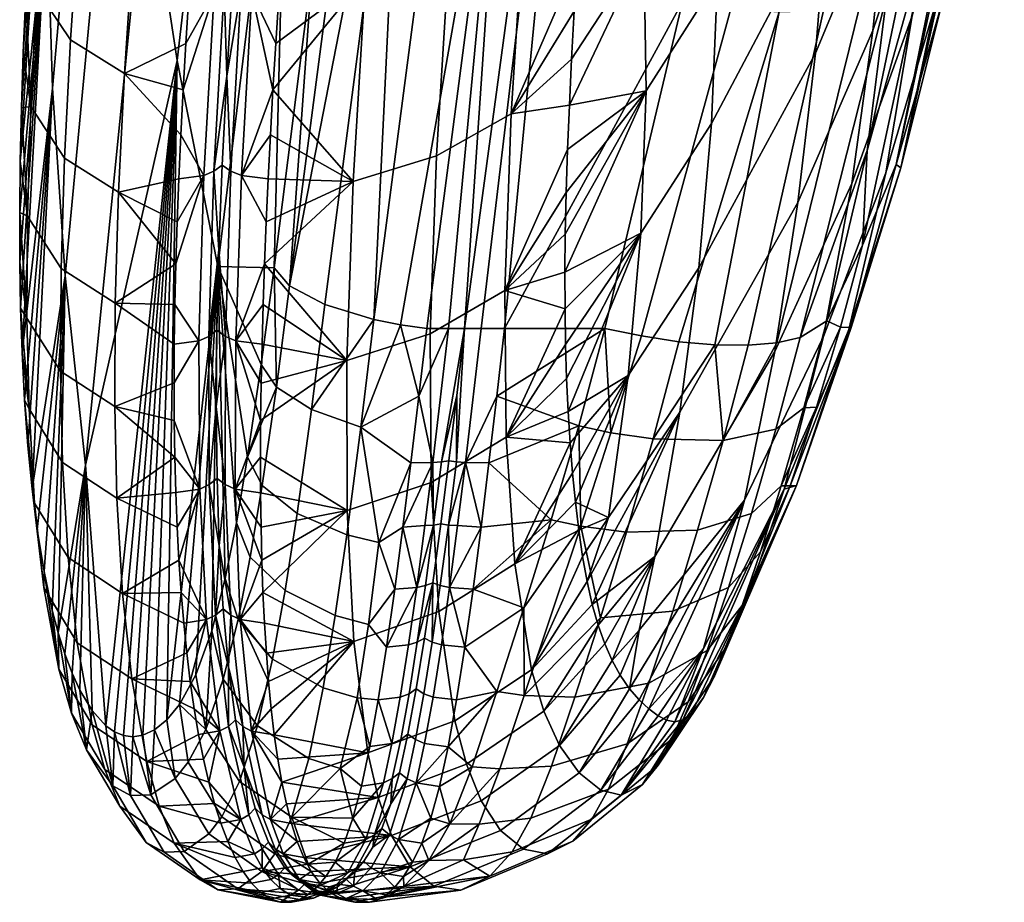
# Model space of a CAD drawing. Header units: millimetres. Extents: x -341 to 341, y -301 to 421.
# Tile 2 of 202: x -341 to -291, y -203 to -158. Entities that reach past the tile are written whole.
import ezdxf

# ---------------------------------------------------------------- set-up
doc = ezdxf.new("R2010")
doc.units = ezdxf.units.MM
doc.layers.add('RIM operadlo', color=7, linetype='Continuous')
doc.layers.add('RIM operadlo zada', color=7, linetype='Continuous')

msp = doc.modelspace()

# ---------------------------------------------------------------- meshes
at = {"layer": 'RIM operadlo'}
mesh = msp.add_polyface(dxfattribs=at)
corners = [(-309.009, -161.382, 496.017), (-313.191, -168.788, 492.665), (-313.211, -170.752, 487.803), (-313.146, -166.637, 497.783), (-313.074, -164.413, 502.872), (-312.979, -162.117, 507.932), (-309.136, -154.016, 513.654), (-312.863, -159.751, 512.962), (-319.184, -154.224, 536.088), (-318.209, -142.553, 555.956), (-322.58, -143.773, 556.955), (-323.508, -155.492, 536.948), (-315.32, -152.118, 534.789), (-314.315, -140.503, 554.46), (-319.837, -164.744, 515.507), (-324.139, -166.065, 516.238), (-315.988, -162.574, 514.382), (-316.316, -171.694, 493.899), (-320.166, -173.936, 494.864), (-327.016, -143.391, 558.522), (-327.234, -146.137, 554.122), (-327.441, -148.817, 549.68), (-327.636, -151.435, 545.2), (-327.818, -153.993, 540.686), (-327.988, -156.495, 536.14), (-328.144, -158.941, 531.564), (-328.285, -161.329, 526.957), (-328.529, -165.935, 517.655), (-328.414, -163.66, 522.321), (-328.718, -170.317, 508.244), (-328.631, -168.154, 512.963), (-311.734, -143.761, 542.966), (-311.472, -140.833, 547.806), (-312.569, -154.706, 523.133), (-312.393, -152.073, 528.167), (-311.975, -146.604, 538.085), (-312.193, -149.366, 533.164), (-312.727, -157.265, 518.064), (-329.922, -156.105, 535.919), (-329.377, -156.322, 536.042), (-328.605, -145.969, 554.013), (-329.145, -145.76, 553.878), (-330.458, -165.535, 517.454), (-329.914, -165.757, 517.567), (-326.788, -140.578, 562.878), (-329.107, -139.923, 562.424), (-329.586, -145.467, 553.689), (-330.008, -150.753, 544.787), (-330.668, -160.626, 526.58), (-330.369, -155.802, 535.745), (-330.903, -165.224, 517.296), (-331.074, -169.598, 507.903), (-330.741, -174.069, 498.551), (-311.158, -120.199, 314.527), (-317.527, -173.655, 332.552), (-318.389, -173.655, 332.552), (-316.323, -173.655, 332.552)]
mesh.append_faces([[corners[k] for k in face] for face in [(0, 1, 2, 2), (1, 0, 3, 3), (3, 0, 4, 4), (5, 6, 7, 7), (8, 9, 10, 11), (12, 13, 9, 8), (14, 8, 11, 15), (16, 12, 8, 14), (17, 16, 14, 18), (10, 19, 20, 20), (10, 21, 22, 22), (11, 23, 24, 24), (11, 22, 23, 23), (10, 20, 21, 21), (11, 24, 25, 25), (11, 10, 22, 22), (11, 25, 26, 26), (15, 11, 26, 26), (27, 15, 28, 28), (28, 15, 26, 26), (29, 15, 30, 30), (30, 15, 27, 27), (13, 12, 31, 32), (12, 16, 33, 34), (16, 17, 4, 5), (12, 35, 31, 31), (12, 34, 36, 36), (36, 35, 12, 12), (16, 37, 33, 33), (16, 5, 7, 7), (7, 37, 16, 16), (17, 3, 4, 4), (38, 39, 40, 41), (42, 43, 39, 38), (19, 44, 40, 40), (20, 19, 40, 40), (41, 45, 46, 46), (46, 47, 41, 41), (40, 21, 20, 20), (40, 39, 22, 22), (39, 24, 23, 23), (39, 23, 22, 22), (39, 26, 25, 25), (43, 27, 28, 28), (43, 30, 27, 27), (43, 28, 26, 26), (39, 25, 24, 24), (26, 39, 43, 43), (38, 48, 42, 42), (47, 49, 38, 38), (42, 50, 51, 52), (38, 41, 47, 47), (38, 49, 48, 48), (50, 42, 48, 48), (22, 21, 40, 40), (53, 54, 55, 55), (54, 53, 56, 56)]])
mesh = msp.add_polyface(dxfattribs=at)
corners = [(-296.096, -165.184, 358.933), (-297.832, -169.36, 349.499), (-294.099, -151.945, 344.069), (-292.541, -147.717, 353.747), (-290.506, -139.229, 373.124), (-293.717, -156.804, 377.823), (-295.861, -165.363, 380.058), (-298.424, -173.612, 361.402), (-292.126, -148.398, 396.731), (-289.143, -130.705, 392.516), (-294.115, -157.089, 398.732), (-296.641, -165.62, 400.649), (-298.541, -173.712, 382.202), (-290.961, -139.969, 415.653), (-292.858, -148.796, 417.421), (-295.275, -157.51, 419.111), (-298.387, -166.172, 420.762), (-299.861, -174.072, 402.523), (-294.283, -149.388, 437.577), (-291.949, -140.489, 436.114), (-297.3, -158.262, 439.007), (-301.18, -167.15, 440.44), (-302.363, -174.844, 422.417), (-296.472, -150.341, 457.26), (-293.537, -141.255, 456.053), (-300.273, -159.445, 458.471), (-299.643, -151.732, 476.507), (-295.893, -142.411, 475.517), (-305.637, -163.065, 477.749), (-306.297, -170.532, 459.984), (-305.33, -155.59, 495.518), (-299.312, -144.012, 494.547), (-309.009, -161.382, 496.017), (-309.291, -168.74, 478.384), (-302.146, -142.198, 512.936), (-305.412, -148.107, 513.291), (-309.136, -154.016, 513.654), (-305.612, -144.363, 522.177), (-305.926, -140.618, 531.063), (-309.719, -146.642, 531.289), (-295.797, -155.75, 336.527), (-297.59, -164.464, 339.484), (-294.031, -146.423, 333.454), (-291.122, -134.546, 338.648), (-313.211, -170.752, 487.803), (-312.727, -157.265, 518.064), (-312.569, -154.706, 523.133), (-312.193, -149.366, 533.164), (-312.393, -152.073, 528.167), (-312.979, -162.117, 507.932), (-313.074, -164.413, 502.872), (-312.863, -159.751, 512.962), (-310.802, -139.339, 548.739), (-311.734, -143.761, 542.966), (-311.975, -146.604, 538.085), (-297.961, -156.929, 331.775), (-294.399, -138.394, 325.639), (-293.077, -137.838, 327.976), (-296.584, -156.419, 334.085), (-299.855, -157.229, 329.785), (-296.268, -138.747, 323.62), (-302.15, -157.298, 328.25), (-298.557, -138.87, 322.065), (-304.646, -157.14, 327.274), (-301.061, -138.762, 321.083), (-301.067, -174.136, 338.966), (-302.256, -174.403, 337.249), (-303.742, -174.53, 335.714), (-305.461, -174.509, 334.44), (-307.137, -156.792, 326.866), (-303.555, -138.459, 320.684), (-307.327, -174.343, 333.479), (-309.249, -174.05, 332.853), (-311.14, -173.655, 332.552), (-316.323, -173.655, 332.552), (-311.158, -120.199, 314.527)]
mesh.append_faces([[corners[k] for k in face] for face in [(0, 1, 2, 3), (0, 4, 5, 5), (4, 0, 3, 3), (0, 5, 6, 6), (7, 0, 6, 6), (8, 5, 4, 9), (6, 5, 8, 8), (10, 6, 8, 8), (11, 12, 6, 10), (10, 8, 13, 13), (14, 10, 13, 13), (15, 11, 10, 14), (16, 17, 11, 15), (18, 15, 14, 19), (20, 16, 15, 18), (21, 22, 16, 20), (23, 20, 18, 24), (25, 21, 20, 23), (26, 25, 23, 27), (28, 29, 25, 26), (30, 28, 26, 31), (32, 33, 28, 30), (34, 35, 30, 30), (30, 31, 34, 34), (36, 32, 30, 35), (37, 38, 39, 39), (36, 35, 37, 37), (39, 36, 37, 37), (40, 2, 41, 41), (2, 40, 42, 42), (42, 43, 2, 2), (41, 2, 1, 1), (32, 44, 33, 33), (45, 36, 46, 46), (39, 46, 36, 36), (47, 48, 39, 39), (46, 39, 48, 48), (49, 50, 32, 32), (51, 36, 45, 45), (39, 52, 53, 53), (47, 39, 54, 54), (53, 54, 39, 39), (49, 32, 36, 36), (55, 56, 57, 58), (59, 60, 56, 55), (61, 62, 60, 59), (63, 64, 62, 61), (41, 58, 40, 40), (58, 42, 40, 40), (55, 58, 65, 66), (59, 55, 66, 67), (67, 68, 61, 59), (63, 69, 70, 64), (63, 61, 71, 72), (69, 63, 72, 73), (58, 57, 42, 42), (58, 41, 65, 65), (74, 75, 69, 69)]])
mesh = msp.add_polyface(dxfattribs=at)
corners = [(-298.971, -173.586, 350.808), (-298.424, -173.612, 361.402), (-300.214, -177.725, 352.086), (-297.832, -169.36, 349.499), (-296.096, -165.184, 358.933), (-301.574, -181.792, 353.337), (-301.254, -181.782, 363.772), (-298.541, -173.712, 382.202), (-295.861, -165.363, 380.058), (-301.892, -181.955, 384.299), (-299.861, -174.072, 402.523), (-296.641, -165.62, 400.649), (-303.938, -182.528, 404.399), (-306.053, -190.196, 386.395), (-302.363, -174.844, 422.417), (-298.387, -166.172, 420.762), (-307.279, -177.99, 442.222), (-308.573, -185.438, 424.469), (-301.18, -167.15, 440.44), (-306.297, -170.532, 459.984), (-300.273, -159.445, 458.471), (-309.947, -176.09, 460.754), (-310.955, -183.431, 443.129), (-309.291, -168.74, 478.384), (-305.637, -163.065, 477.749), (-299.678, -173.275, 342.6), (-297.59, -164.464, 339.484), (-300.874, -177.755, 344.538), (-302.039, -181.799, 346.85), (-303.105, -185.205, 349.445), (-304.05, -187.972, 352.34), (-303.648, -187.173, 372.22), (-309.375, -189.242, 415.393), (-311.795, -187.925, 432.594), (-312.065, -186.732, 437.755), (-312.498, -184.08, 448.015), (-312.299, -185.448, 442.895), (-312.816, -181.14, 458.134), (-312.67, -182.636, 453.115), (-312.94, -179.576, 463.133), (-313.041, -177.945, 468.112), (-313.119, -176.247, 473.069), (-313.174, -174.482, 478.004), (-313.204, -172.651, 482.916), (-313.211, -170.752, 487.803), (-307.327, -174.343, 333.479), (-302.15, -157.298, 328.25), (-305.461, -174.509, 334.44), (-301.067, -174.136, 338.966), (-305.034, -179.446, 337.715), (-306.354, -184.082, 340.142), (-310.022, -184.177, 337.853), (-308.647, -179.37, 335.452), (-302.317, -178.857, 340.949), (-303.566, -183.223, 343.336), (-312.486, -178.697, 334.454), (-312.393, -183.873, 337.051), (-313.913, -183.554, 336.767), (-311.14, -173.655, 332.552), (-310.834, -179.05, 334.732), (-309.249, -174.05, 332.853), (-315.803, -185.813, 454.009), (-302.256, -174.403, 337.249), (-303.742, -174.53, 335.714), (-304.753, -187.038, 346.1), (-316.725, -177.165, 333.829), (-307.137, -156.792, 326.866), (-316.323, -173.655, 332.552)]
mesh.append_faces([[corners[k] for k in face] for face in [(0, 1, 2, 2), (1, 0, 3, 4), (5, 1, 6, 6), (2, 1, 5, 5), (7, 6, 1, 1), (8, 7, 1, 1), (6, 7, 9, 9), (10, 9, 7, 11), (12, 13, 9, 10), (14, 12, 10, 15), (16, 17, 14, 18), (19, 16, 18, 20), (21, 22, 16, 19), (23, 21, 19, 24), (25, 26, 3, 3), (27, 25, 0, 0), (28, 5, 29, 29), (30, 29, 5, 5), (27, 2, 28, 28), (25, 3, 0, 0), (28, 2, 5, 5), (27, 0, 2, 2), (9, 31, 6, 6), (12, 14, 17, 32), (16, 33, 17, 17), (34, 16, 22, 22), (22, 35, 36, 36), (37, 38, 21, 21), (38, 22, 21, 21), (37, 21, 39, 39), (40, 39, 21, 21), (23, 41, 40, 40), (21, 23, 40, 40), (38, 35, 22, 22), (42, 41, 23, 23), (43, 23, 44, 44), (43, 42, 23, 23), (45, 46, 47, 47), (25, 48, 26, 26), (49, 50, 51, 52), (53, 54, 50, 49), (55, 56, 57, 57), (58, 59, 55, 55), (51, 56, 59, 52), (58, 60, 59, 59), (59, 56, 55, 55), (52, 59, 60, 45), (52, 45, 47, 47), (49, 52, 47, 47), (61, 35, 38, 38), (62, 49, 63, 63), (47, 63, 49, 49), (53, 49, 62, 48), (53, 27, 28, 54), (27, 53, 48, 25), (54, 28, 29, 64), (65, 58, 55, 55), (66, 58, 67, 67)]])
mesh = msp.add_polyface(dxfattribs=at)
corners = [(-320.166, -173.936, 494.864), (-319.837, -164.744, 515.507), (-324.139, -166.065, 516.238), (-324.467, -175.313, 495.474), (-320.12, -181.615, 474.964), (-324.457, -183.065, 475.461), (-316.248, -179.271, 474.142), (-316.316, -171.694, 493.899), (-315.803, -185.813, 454.009), (-319.714, -188.288, 454.674), (-328.85, -174.479, 498.733), (-328.791, -172.425, 503.5), (-328.718, -170.317, 508.244), (-328.895, -176.479, 493.943), (-313.211, -170.752, 487.803), (-313.204, -172.651, 482.916), (-313.191, -168.788, 492.665), (-313.146, -166.637, 497.783), (-328.922, -178.424, 489.129), (-328.934, -180.314, 484.294), (-328.928, -182.147, 479.437), (-328.904, -183.923, 474.559), (-328.862, -185.64, 469.66), (-313.174, -174.482, 478.004), (-313.119, -176.247, 473.069), (-313.041, -177.945, 468.112), (-312.94, -179.576, 463.133), (-312.816, -181.14, 458.134), (-312.67, -182.636, 453.115), (-311.14, -173.655, 332.552), (-316.725, -177.165, 333.829), (-316.323, -173.655, 332.552), (-317.13, -180.602, 335.294), (-312.486, -178.697, 334.454), (-313.913, -183.554, 336.767), (-317.955, -187.125, 338.91), (-317.539, -183.934, 336.976), (-330.741, -174.069, 498.551), (-330.207, -174.297, 498.653), (-329.914, -165.757, 517.567), (-330.458, -165.535, 517.454), (-330.752, -181.729, 479.275), (-330.238, -181.961, 479.366), (-328.631, -168.154, 512.963), (-331.212, -177.688, 488.822), (-331.074, -169.598, 507.903), (-331.178, -173.751, 498.408), (-331.174, -181.404, 479.147), (-331.059, -184.89, 469.389), (-318.337, -180.578, 335.297), (-319.225, -183.828, 337.031), (-318.811, -180.548, 335.301), (-319.199, -180.506, 335.307), (-319.612, -183.746, 337.074), (-317.527, -173.655, 332.552), (-318.389, -173.655, 332.552), (-318.791, -177.127, 333.821), (-318.757, -183.849, 337.012), (-319.166, -187.044, 338.978)]
mesh.append_faces([[corners[k] for k in face] for face in [(0, 1, 2, 3), (4, 0, 3, 5), (6, 7, 0, 4), (8, 6, 4, 9), (10, 3, 11, 11), (11, 3, 12, 12), (13, 3, 10, 10), (12, 3, 2, 2), (14, 7, 15, 15), (7, 14, 16, 16), (16, 17, 7, 7), (18, 3, 13, 13), (5, 3, 18, 19), (5, 19, 20, 20), (5, 21, 22, 22), (5, 20, 21, 21), (23, 15, 6, 6), (6, 15, 7, 7), (24, 23, 6, 6), (6, 25, 24, 24), (26, 8, 27, 27), (26, 25, 6, 6), (8, 26, 6, 6), (28, 27, 8, 8), (29, 30, 31, 31), (32, 33, 34, 34), (32, 30, 33, 33), (34, 35, 36, 36), (36, 32, 34, 34), (37, 38, 39, 40), (41, 42, 38, 37), (38, 12, 43, 39), (12, 38, 11, 11), (11, 38, 10, 10), (13, 10, 38, 38), (19, 18, 42, 42), (20, 19, 42, 42), (18, 13, 38, 38), (20, 42, 21, 21), (42, 22, 21, 21), (41, 37, 44, 44), (42, 18, 38, 38), (37, 45, 46, 46), (41, 44, 47, 47), (48, 41, 47, 47), (44, 37, 46, 46), (49, 50, 51, 51), (52, 51, 50, 53), (49, 30, 32, 32), (49, 32, 36, 36), (54, 31, 30, 49), (54, 49, 51, 55), (55, 51, 56, 56), (52, 56, 51, 51), (50, 49, 57, 57), (36, 58, 57, 57), (36, 57, 49, 49)]])
mesh = msp.add_polyface(dxfattribs=at)
corners = [(-304.838, -190.082, 355.558), (-304.05, -187.972, 352.34), (-301.254, -181.782, 363.772), (-306.043, -192.724, 363.684), (-305.484, -191.627, 359.274), (-303.648, -187.173, 372.22), (-301.574, -181.792, 353.337), (-307.111, -193.878, 374.912), (-306.667, -193.557, 370.011), (-307.537, -193.988, 379.804), (-301.892, -181.955, 384.299), (-306.053, -190.196, 386.395), (-307.963, -193.905, 384.953), (-308.388, -193.675, 390.086), (-308.875, -193.316, 395.691), (-303.938, -182.528, 404.399), (-309.877, -192.275, 406.824), (-309.378, -192.852, 401.273), (-309.375, -189.242, 415.393), (-310.771, -190.819, 417.448), (-310.355, -191.58, 412.339), (-308.573, -185.438, 424.469), (-311.149, -189.953, 422.524), (-311.492, -188.987, 427.571), (-311.795, -187.925, 432.594), (-307.279, -177.99, 442.222), (-312.065, -186.732, 437.755), (-312.299, -185.448, 442.895), (-310.955, -183.431, 443.129), (-310.305, -197.777, 379.441), (-311.359, -197.515, 390.027), (-315.343, -200.57, 389.84), (-314.108, -200.802, 378.997), (-309.207, -197.219, 369.256), (-312.799, -200.146, 368.476), (-308.4, -196.219, 362.518), (-311.82, -199.007, 361.379), (-307.682, -194.888, 357.555), (-310.966, -197.459, 355.915), (-309.99, -195.129, 350.887), (-314.973, -198.954, 354.576), (-313.898, -196.277, 349.101), (-306.848, -192.943, 353.151), (-308.868, -191.988, 346.55), (-312.691, -192.703, 344.426), (-305.862, -190.307, 349.339), (-307.637, -188.258, 343.027), (-311.377, -188.608, 340.763), (-304.753, -187.038, 346.1), (-306.354, -184.082, 340.142), (-310.022, -184.177, 337.853), (-303.566, -183.223, 343.336), (-312.393, -183.873, 337.051), (-315.316, -192.622, 343.539), (-314.293, -193.438, 423.067), (-313.494, -195.201, 412.73), (-312.475, -196.62, 401.467), (-314.934, -191.289, 433.269), (-303.105, -185.205, 349.445)]
mesh.append_faces([[corners[k] for k in face] for face in [(0, 1, 2, 2), (3, 4, 2, 2), (2, 4, 0, 0), (5, 3, 2, 2), (6, 2, 1, 1), (7, 8, 5, 5), (3, 5, 8, 8), (9, 7, 10, 10), (5, 10, 7, 7), (11, 12, 9, 9), (13, 11, 14, 14), (11, 15, 14, 14), (12, 11, 13, 13), (11, 9, 10, 10), (16, 17, 15, 15), (14, 15, 17, 17), (16, 15, 18, 18), (19, 20, 18, 18), (16, 18, 20, 20), (21, 22, 19, 19), (18, 21, 19, 19), (23, 22, 21, 21), (24, 25, 26, 26), (21, 24, 23, 23), (27, 26, 28, 28), (29, 30, 31, 32), (33, 29, 32, 34), (35, 33, 34, 36), (37, 35, 36, 38), (39, 38, 40, 41), (42, 37, 38, 39), (43, 39, 41, 44), (45, 42, 39, 43), (46, 43, 44, 47), (48, 45, 43, 46), (49, 46, 47, 50), (51, 48, 46, 49), (52, 50, 47, 47), (53, 47, 44, 44), (54, 55, 19, 22), (56, 30, 14, 17), (55, 56, 16, 20), (30, 29, 12, 13), (57, 24, 26, 26), (54, 22, 23, 23), (55, 20, 19, 19), (56, 17, 16, 16), (30, 13, 14, 14), (29, 9, 12, 12), (9, 29, 7, 7), (3, 33, 35, 35), (3, 35, 37, 4), (4, 37, 42, 0), (45, 1, 0, 42), (48, 58, 1, 45), (8, 33, 3, 3), (8, 7, 33, 33), (29, 33, 7, 7)]])
mesh = msp.add_polyface(dxfattribs=at)
corners = [(-319.714, -188.288, 454.674), (-320.12, -181.615, 474.964), (-324.457, -183.065, 475.461), (-324.112, -189.83, 455.045), (-318.896, -193.926, 433.734), (-323.383, -195.578, 433.939), (-318.299, -196.177, 423.411), (-322.848, -197.896, 423.515), (-328.803, -187.298, 464.741), (-328.723, -188.895, 459.802), (-328.862, -185.64, 469.66), (-328.626, -190.431, 454.844), (-328.51, -191.906, 449.867), (-328.374, -193.315, 444.872), (-328.216, -194.654, 439.858), (-328.034, -195.92, 434.827), (-327.828, -197.107, 429.778), (-327.594, -198.213, 424.711), (-327.332, -199.234, 419.628), (-327.037, -200.165, 414.528), (-322.158, -199.852, 412.924), (-330.463, -188.469, 459.663), (-329.973, -188.705, 459.742), (-330.238, -181.961, 479.366), (-330.752, -181.729, 479.275), (-329.848, -194.219, 439.747), (-329.388, -194.46, 439.812), (-328.852, -198.792, 419.552), (-328.422, -199.037, 419.598), (-328.175, -200.553, 409.359), (-327.759, -200.799, 409.396), (-330.588, -191.142, 449.639), (-331.059, -184.89, 469.389), (-330.864, -188.138, 459.552), (-329.766, -196.328, 429.602), (-329.201, -198.45, 419.483), (-328.516, -200.208, 409.305), (-330.225, -193.882, 439.655), (-321.364, -196.921, 349.855), (-320.891, -197.141, 349.736), (-321.804, -200.063, 356.537), (-322.275, -199.824, 356.607), (-320.926, -194.905, 346.778), (-320.452, -195.108, 346.635), (-320.494, -192.532, 343.958), (-320.019, -192.711, 343.804), (-320.137, -198.965, 352.987), (-320.602, -200.255, 356.481), (-322.662, -199.489, 356.706), (-322.201, -198.224, 353.285), (-321.752, -196.613, 350.022), (-323.129, -200.461, 360.242), (-321.314, -194.621, 346.978), (-320.883, -192.282, 344.173), (-320.455, -189.657, 341.583), (-320.066, -189.86, 341.389)]
mesh.append_faces([[corners[k] for k in face] for face in [(0, 1, 2, 3), (4, 0, 3, 5), (6, 4, 5, 7), (3, 8, 9, 9), (2, 10, 8, 8), (3, 11, 12, 12), (3, 12, 13, 13), (5, 14, 15, 15), (7, 16, 17, 17), (5, 15, 16, 16), (5, 3, 14, 14), (3, 9, 11, 11), (3, 2, 8, 8), (17, 18, 7, 7), (19, 20, 18, 18), (13, 14, 3, 3), (18, 20, 7, 7), (5, 16, 7, 7), (21, 22, 23, 24), (25, 26, 22, 21), (27, 28, 26, 25), (29, 30, 28, 27), (22, 8, 10, 10), (22, 11, 9, 9), (22, 12, 11, 11), (22, 9, 8, 8), (14, 13, 26, 26), (16, 15, 26, 26), (17, 16, 28, 28), (15, 14, 26, 26), (26, 13, 12, 12), (19, 18, 28, 28), (28, 18, 17, 17), (10, 23, 22, 22), (25, 21, 31, 31), (26, 12, 22, 22), (21, 24, 32, 32), (21, 32, 33, 33), (21, 33, 31, 31), (19, 28, 30, 30), (34, 27, 25, 25), (29, 27, 35, 36), (34, 25, 37, 37), (34, 35, 27, 27), (31, 37, 25, 25), (28, 16, 26, 26), (38, 39, 40, 41), (42, 43, 39, 38), (44, 45, 43, 42), (40, 46, 47, 47), (39, 46, 40, 40), (41, 48, 49, 38), (38, 49, 50, 50), (48, 41, 51, 51), (38, 50, 52, 42), (42, 52, 53, 44), (44, 53, 54, 55)]])
mesh = msp.add_polyface(dxfattribs=at)
corners = [(-314.934, -191.289, 433.269), (-315.803, -185.813, 454.009), (-319.714, -188.288, 454.674), (-318.896, -193.926, 433.734), (-314.293, -193.438, 423.067), (-318.299, -196.177, 423.411), (-317.539, -198.058, 412.934), (-322.848, -197.896, 423.515), (-322.158, -199.852, 412.924), (-313.494, -195.201, 412.73), (-316.533, -199.605, 401.497), (-321.209, -201.478, 401.353), (-312.475, -196.62, 401.467), (-315.343, -200.57, 389.84), (-319.979, -202.482, 389.537), (-311.359, -197.515, 390.027), (-314.108, -200.802, 378.997), (-318.584, -202.685, 378.516), (-312.799, -200.146, 368.476), (-317.078, -201.951, 367.763), (-311.82, -199.007, 361.379), (-315.939, -200.695, 360.409), (-310.966, -197.459, 355.915), (-314.973, -198.954, 354.576), (-320.234, -201.15, 359.712), (-318.449, -201.106, 359.967), (-321.529, -202.493, 367.192), (-319.16, -199.253, 353.685), (-317.629, -199.276, 353.957), (-316.568, -196.415, 348.305), (-317.997, -196.304, 348), (-316.718, -192.417, 343.226), (-315.316, -192.622, 343.539), (-312.393, -183.873, 337.051), (-315.333, -188.102, 339.594), (-313.898, -196.277, 349.101), (-313.913, -183.554, 336.767), (-312.691, -192.703, 344.426), (-322.412, -203.033, 372.672), (-311.377, -188.608, 340.763), (-312.299, -185.448, 442.895), (-312.498, -184.08, 448.015), (-311.492, -188.987, 427.571), (-311.795, -187.925, 432.594), (-312.065, -186.732, 437.755), (-320.137, -198.965, 352.987), (-319.685, -197.317, 349.642), (-320.602, -200.255, 356.481), (-317.955, -187.125, 338.91), (-318.379, -190.121, 341.14), (-319.244, -195.271, 346.521), (-318.809, -192.854, 343.682), (-320.066, -189.86, 341.389), (-319.59, -190.005, 341.25), (-320.019, -192.711, 343.804), (-320.494, -192.532, 343.958), (-319.643, -186.943, 339.065), (-319.166, -187.044, 338.978), (-319.225, -183.828, 337.031), (-319.612, -183.746, 337.074), (-320.032, -186.803, 339.186), (-320.891, -197.141, 349.736), (-320.452, -195.108, 346.635), (-317.539, -183.934, 336.976), (-320.455, -189.657, 341.583), (-318.757, -183.849, 337.012)]
mesh.append_faces([[corners[k] for k in face] for face in [(0, 1, 2, 3), (4, 0, 3, 5), (6, 5, 7, 8), (9, 4, 5, 6), (10, 6, 8, 11), (12, 9, 6, 10), (13, 10, 11, 14), (15, 12, 10, 13), (16, 13, 14, 17), (18, 16, 17, 19), (20, 18, 19, 21), (22, 20, 21, 23), (24, 25, 26, 26), (24, 27, 28, 28), (29, 28, 27, 27), (28, 25, 24, 24), (30, 31, 32, 29), (33, 32, 34, 34), (32, 31, 34, 34), (29, 35, 23, 28), (36, 33, 34, 34), (27, 30, 29, 29), (32, 37, 35, 29), (17, 38, 19, 19), (25, 19, 26, 26), (21, 19, 25, 25), (21, 25, 28, 23), (33, 39, 32, 32), (1, 0, 40, 41), (0, 4, 42, 43), (44, 40, 0, 0), (45, 46, 27, 27), (30, 27, 46, 46), (27, 47, 45, 45), (24, 47, 27, 27), (36, 34, 48, 48), (34, 31, 49, 49), (30, 50, 31, 31), (50, 51, 31, 31), (46, 50, 30, 30), (48, 34, 49, 49), (51, 49, 31, 31), (52, 53, 54, 55), (56, 57, 53, 52), (58, 57, 56, 56), (59, 58, 56, 60), (61, 46, 45, 45), (61, 62, 50, 50), (62, 54, 51, 50), (61, 50, 46, 46), (49, 51, 54, 53), (53, 57, 49, 49), (48, 49, 57, 57), (48, 57, 63, 63), (60, 56, 52, 52), (52, 64, 60, 60), (58, 65, 57, 57)]])
mesh = msp.add_polyface(dxfattribs=at)
corners = [(-324.738, -203.135, 388.864), (-325.84, -202.936, 388.861), (-324.054, -203.308, 383.721), (-322.158, -199.852, 412.924), (-327.037, -200.165, 414.528), (-326.699, -200.998, 409.415), (-321.209, -201.478, 401.353), (-326.312, -201.722, 404.289), (-325.869, -202.325, 399.153), (-325.348, -202.801, 394.009), (-319.979, -202.482, 389.537), (-318.584, -202.685, 378.516), (-323.307, -203.302, 378.584), (-322.412, -203.033, 372.672), (-317.078, -201.951, 367.763), (-321.529, -202.493, 367.192), (-320.234, -201.15, 359.712), (-321.539, -201.978, 363.735), (-320.602, -200.255, 356.481), (-321.072, -201.241, 360.078), (-322.883, -203.169, 374.853), (-321.998, -202.524, 367.421), (-322.445, -202.916, 371.129), (-327.336, -201.878, 399.119), (-326.922, -202.126, 399.143), (-327.759, -200.799, 409.396), (-328.175, -200.553, 409.359), (-326.273, -202.687, 388.848), (-324.512, -203.103, 378.582), (-324.985, -202.853, 378.581), (-328.516, -200.208, 409.305), (-327.675, -201.531, 399.081), (-325.373, -202.504, 378.581), (-326.627, -202.339, 388.827), (-323.212, -201.534, 363.8), (-322.74, -201.78, 363.764), (-323.65, -202.716, 371.141), (-324.123, -202.467, 371.156), (-322.275, -199.824, 356.607), (-321.804, -200.063, 356.537), (-324.948, -202.371, 374.875), (-324.51, -202.118, 371.179), (-324.059, -201.729, 367.502), (-323.598, -201.188, 363.852), (-323.129, -200.461, 360.242)]
mesh.append_faces([[corners[k] for k in face] for face in [(0, 1, 2, 2), (3, 4, 5, 5), (6, 5, 7, 7), (6, 8, 9, 9), (6, 7, 8, 8), (10, 6, 9, 9), (10, 0, 2, 2), (10, 9, 0, 0), (11, 10, 2, 12), (3, 5, 6, 6), (13, 11, 12, 12), (14, 13, 15, 15), (16, 15, 17, 17), (18, 16, 19, 19), (19, 16, 17, 17), (13, 12, 20, 20), (21, 15, 22, 22), (20, 22, 13, 13), (22, 15, 13, 13), (17, 15, 21, 21), (23, 24, 25, 26), (27, 1, 24, 23), (7, 5, 25, 25), (8, 7, 24, 24), (5, 4, 25, 25), (0, 9, 1, 1), (28, 12, 2, 2), (24, 9, 8, 8), (9, 24, 1, 1), (28, 1, 29, 29), (29, 1, 27, 27), (24, 7, 25, 25), (23, 26, 30, 31), (32, 29, 33, 33), (27, 33, 29, 29), (27, 23, 31, 33), (28, 2, 1, 1), (34, 35, 36, 37), (38, 39, 35, 34), (28, 20, 12, 12), (36, 21, 22, 22), (36, 22, 20, 20), (36, 20, 28, 28), (19, 17, 35, 35), (21, 36, 35, 35), (21, 35, 17, 17), (39, 18, 19, 19), (35, 39, 19, 19), (29, 36, 28, 28), (40, 37, 29, 29), (36, 29, 37, 37), (40, 29, 32, 32), (40, 41, 37, 37), (41, 42, 37, 37), (34, 42, 43, 43), (37, 42, 34, 34), (34, 43, 44, 38)]])
at = {"layer": 'RIM operadlo zada'}
mesh = msp.add_polyface(dxfattribs=at)
corners = [(-334.835, -149.303, 407.909), (-331.426, -117.961, 400.799), (-329.695, -129.113, 375.462), (-333.229, -159.811, 383.517), (-339.969, -151.641, 485.712), (-337.221, -118.65, 481.576), (-336.801, -128.719, 456.951), (-339.675, -161.25, 462.117), (-327.487, -140.459, 350.271), (-324.156, -139.317, 328.393), (-326.24, -154.916, 333.657), (-338.656, -123.326, 556.695), (-339.476, -132.675, 533.009), (-339.914, -140.112, 547.853), (-340.893, -153.395, 523.771), (-339.906, -142.115, 509.345), (-339.229, -132.777, 559.564), (-339.588, -136.504, 553.747), (-340.697, -150.245, 529.843), (-340.471, -146.995, 535.861), (-340.208, -143.607, 541.889), (-337.725, -145.23, 550.825), (-339.475, -142.737, 549.413), (-340.049, -149.685, 537.337), (-338.304, -152.239, 538.683), (-337.016, -137.744, 562.704), (-338.77, -135.323, 561.218), (-334.258, -139.391, 563.614), (-334.956, -146.917, 551.696), (-335.984, -127.907, 576.684), (-337.744, -125.601, 575.086), (-333.241, -129.489, 577.656), (-338.754, -128.084, 566.507), (-331.814, -146.137, 554.122), (-331.568, -143.393, 558.521), (-331.028, -137.7, 567.183), (-330.734, -134.747, 571.44), (-331.307, -140.581, 562.876), (-330.424, -131.715, 575.642), (-332.043, -148.817, 549.682), (-321.973, -123.727, 323.131), (-323.35, -140.268, 325.902), (-329.487, -134.585, 571.323), (-328.991, -134.384, 571.175), (-328.402, -128.242, 579.503), (-328.885, -128.438, 579.659), (-330.525, -145.969, 554.014), (-330.012, -145.76, 553.878), (-328, -127.969, 579.284), (-328.58, -134.103, 570.967), (-329.107, -139.923, 562.424), (-329.586, -145.467, 553.689), (-330.008, -150.753, 544.787), (-311.158, -120.199, 314.527), (-318.389, -173.655, 332.552), (-316.281, -142.53, 322.056)]
mesh.append_faces([[corners[k] for k in face] for face in [(0, 1, 2, 3), (4, 5, 6, 7), (8, 9, 10, 10), (11, 12, 13, 13), (14, 12, 15, 15), (16, 11, 17, 17), (17, 11, 13, 13), (18, 19, 12, 12), (20, 12, 19, 19), (13, 12, 20, 20), (12, 14, 18, 18), (21, 22, 23, 24), (25, 26, 22, 21), (27, 25, 21, 28), (29, 30, 26, 25), (31, 29, 25, 27), (23, 20, 19, 19), (22, 17, 13, 13), (26, 16, 17, 17), (22, 13, 20, 20), (32, 16, 26, 26), (26, 17, 22, 22), (23, 22, 20, 20), (28, 33, 34, 27), (27, 35, 36, 31), (27, 37, 35, 35), (37, 27, 34, 34), (31, 36, 38, 38), (33, 28, 39, 39), (9, 40, 41, 41), (10, 9, 41, 41), (42, 43, 44, 45), (46, 47, 43, 42), (48, 44, 43, 49), (50, 49, 43, 43), (51, 50, 47, 47), (47, 50, 43, 43), (47, 52, 51, 51), (42, 37, 46, 46), (42, 38, 36, 36), (42, 35, 37, 37), (46, 37, 34, 34), (35, 42, 36, 36), (34, 33, 46, 46), (33, 39, 46, 46), (53, 54, 55, 55)]])
mesh = msp.add_polyface(dxfattribs=at)
corners = [(-333.229, -159.811, 383.517), (-329.695, -129.113, 375.462), (-327.487, -140.459, 350.271), (-331.131, -170.452, 359.241), (-339.014, -170.943, 438.561), (-336.012, -138.937, 432.394), (-334.835, -149.303, 407.909), (-337.963, -180.718, 415.048), (-339.675, -161.25, 462.117), (-336.801, -128.719, 456.951), (-328.233, -170.521, 338.923), (-326.24, -154.916, 333.657), (-339.906, -142.115, 509.345), (-339.969, -151.641, 485.712), (-341.341, -165.016, 498.992), (-341.055, -156.447, 517.647), (-340.893, -153.395, 523.771), (-341.184, -159.401, 511.475), (-341.279, -162.257, 505.255), (-338.746, -158.749, 526.449), (-340.486, -156.142, 525.166), (-340.791, -162.2, 512.79), (-339.055, -164.854, 514.011), (-335.959, -160.495, 527.261), (-336.262, -166.625, 514.796), (-338.304, -152.239, 538.683), (-340.049, -149.685, 537.337), (-335.525, -153.957, 539.523), (-334.956, -146.917, 551.696), (-337.725, -145.23, 550.825), (-340.697, -150.245, 529.843), (-340.471, -146.995, 535.861), (-332.785, -158.938, 531.568), (-332.627, -156.493, 536.144), (-332.255, -151.435, 545.203), (-332.043, -148.817, 549.682), (-332.926, -161.326, 526.962), (-333.049, -163.658, 522.326), (-332.449, -153.992, 540.69), (-321.54, -141.242, 323.744), (-327.427, -171.463, 336.427), (-323.35, -140.268, 325.902), (-319.002, -142.041, 322.404), (-323.072, -173.194, 332.909), (-316.281, -142.53, 322.056), (-321.696, -173.466, 332.611), (-331.32, -156.321, 536.044), (-330.801, -156.105, 535.919), (-330.012, -145.76, 553.878), (-330.525, -145.969, 554.014), (-331.852, -165.756, 517.569), (-331.333, -165.534, 517.455), (-330.369, -155.802, 535.745), (-330.008, -150.753, 544.787), (-330.668, -160.626, 526.58)]
mesh.append_faces([[corners[k] for k in face] for face in [(0, 1, 2, 3), (4, 5, 6, 7), (8, 9, 5, 4), (10, 2, 11, 11), (10, 3, 2, 2), (7, 6, 0, 0), (12, 13, 14, 14), (15, 16, 12, 12), (17, 15, 12, 12), (12, 14, 18, 18), (12, 18, 17, 17), (19, 20, 21, 22), (23, 19, 22, 24), (25, 26, 20, 19), (27, 25, 19, 23), (28, 29, 25, 27), (21, 15, 17, 17), (21, 17, 18, 18), (20, 30, 16, 16), (26, 31, 30, 30), (20, 16, 15, 15), (21, 20, 15, 15), (26, 30, 20, 20), (23, 32, 33, 27), (27, 34, 35, 28), (23, 36, 32, 32), (36, 23, 37, 37), (27, 33, 38, 38), (34, 27, 38, 38), (39, 40, 41, 41), (40, 11, 41, 41), (42, 43, 39, 39), (44, 45, 43, 42), (46, 47, 48, 49), (50, 51, 47, 46), (47, 52, 53, 53), (47, 54, 52, 52), (51, 54, 47, 47), (46, 36, 37, 50), (34, 46, 49, 49), (38, 46, 34, 34), (33, 46, 38, 38), (49, 35, 34, 34), (36, 46, 32, 32), (33, 32, 46, 46), (47, 53, 48, 48)]])
mesh = msp.add_polyface(dxfattribs=at)
corners = [(-328.889, -175.528, 340.836), (-331.131, -170.452, 359.241), (-328.233, -170.521, 338.923), (-329.594, -180.308, 343.242), (-336.919, -194.19, 393.266), (-337.963, -180.718, 415.048), (-333.229, -159.811, 383.517), (-339.675, -161.25, 462.117), (-339.014, -170.943, 438.561), (-340.729, -181.952, 452.868), (-341.119, -177.37, 467.048), (-340.947, -179.725, 459.978), (-341.245, -174.893, 474.074), (-341.319, -172.614, 480.224), (-339.969, -151.641, 485.712), (-341.341, -165.016, 498.992), (-341.367, -167.678, 492.686), (-341.359, -170.245, 486.34), (-339.228, -170.56, 501.386), (-340.961, -167.862, 500.226), (-340.99, -173.134, 487.492), (-339.26, -175.872, 488.589), (-336.429, -172.354, 502.145), (-336.457, -177.686, 489.323), (-339.055, -164.854, 514.011), (-340.791, -162.2, 512.79), (-336.262, -166.625, 514.796), (-328.103, -176.69, 338.406), (-327.427, -171.463, 336.427), (-326.295, -177.849, 336.304), (-325.615, -172.42, 334.26), (-323.072, -173.194, 332.909), (-320.75, -177.164, 333.829), (-321.696, -173.466, 332.611), (-320.346, -173.655, 332.552), (-341.279, -162.257, 505.255), (-333.383, -174.477, 498.74), (-333.354, -172.425, 503.508), (-333.307, -170.317, 508.252), (-333.153, -165.933, 517.661), (-333.239, -168.153, 512.97), (-333.049, -163.658, 522.326), (-335.959, -160.495, 527.261), (-326.24, -154.916, 333.657), (-321.54, -141.242, 323.744), (-316.281, -142.53, 322.056), (-332.107, -174.296, 498.656), (-331.6, -174.069, 498.553), (-331.333, -165.534, 517.455), (-331.852, -165.756, 517.569), (-330.903, -165.224, 517.296), (-330.668, -160.626, 526.58), (-331.074, -169.598, 507.903), (-331.178, -173.751, 498.408), (-318.389, -173.655, 332.552), (-319.214, -173.655, 332.552)]
mesh.append_faces([[corners[k] for k in face] for face in [(0, 1, 2, 2), (0, 3, 1, 1), (4, 5, 6, 6), (7, 8, 9, 9), (10, 7, 11, 11), (7, 10, 12, 12), (13, 14, 12, 12), (14, 7, 12, 12), (15, 14, 16, 16), (14, 17, 16, 16), (14, 13, 17, 17), (18, 19, 20, 21), (22, 18, 21, 23), (24, 25, 19, 18), (26, 24, 18, 22), (27, 2, 28, 28), (29, 30, 31, 31), (32, 33, 34, 34), (20, 17, 13, 13), (20, 16, 17, 17), (19, 35, 15, 15), (19, 15, 16, 16), (19, 16, 20, 20), (35, 19, 25, 25), (22, 36, 37, 37), (37, 38, 22, 22), (39, 26, 40, 40), (26, 39, 41, 42), (40, 26, 38, 38), (22, 38, 26, 26), (28, 2, 43, 43), (44, 31, 30, 30), (44, 30, 28, 28), (33, 45, 34, 34), (46, 47, 48, 49), (48, 50, 51, 51), (48, 52, 50, 50), (47, 53, 52, 52), (48, 47, 52, 52), (49, 38, 37, 46), (39, 49, 41, 41), (40, 49, 39, 39), (37, 36, 46, 46), (40, 38, 49, 49), (45, 54, 55, 55), (45, 55, 34, 34)]])
mesh = msp.add_polyface(dxfattribs=at)
corners = [(-333.229, -159.811, 383.517), (-331.131, -170.452, 359.241), (-333.773, -193.874, 366.259), (-334.404, -194.391, 370.961), (-335, -194.672, 375.688), (-335.521, -194.757, 380.081), (-336.479, -194.5, 388.874), (-336.014, -194.693, 384.477), (-336.919, -194.19, 393.266), (-339.373, -189.392, 424.35), (-339.014, -170.943, 438.561), (-337.963, -180.718, 415.048), (-338.262, -192.342, 408.538), (-338.664, -191.462, 413.826), (-339.033, -190.476, 419.097), (-339.682, -188.216, 429.584), (-340.105, -186.225, 437.675), (-340.463, -184.046, 445.719), (-340.729, -181.952, 452.868), (-339.675, -161.25, 462.117), (-340.947, -179.725, 459.978), (-338.871, -185.502, 461.915), (-340.596, -182.692, 460.954), (-340.116, -187.051, 446.588), (-338.395, -189.894, 447.467), (-339.157, -180.593, 476.182), (-340.885, -177.82, 475.146), (-336.35, -182.426, 476.891), (-336.061, -187.354, 462.595), (-339.26, -175.872, 488.589), (-340.99, -173.134, 487.492), (-336.457, -177.686, 489.323), (-341.119, -177.37, 467.048), (-341.245, -174.893, 474.074), (-333.142, -185.637, 469.67), (-333.232, -183.919, 474.568), (-333.028, -187.295, 464.753), (-333.304, -182.143, 479.445), (-333.354, -180.309, 484.302), (-341.319, -172.614, 480.224), (-333.383, -178.42, 489.137), (-333.393, -176.475, 493.95), (-333.383, -174.477, 498.74), (-336.429, -172.354, 502.145), (-332.072, -181.959, 479.369), (-331.581, -181.728, 479.277), (-331.6, -174.069, 498.553), (-332.107, -174.296, 498.656), (-331.72, -188.704, 459.747)]
mesh.append_faces([[corners[k] for k in face] for face in [(0, 1, 2, 2), (0, 2, 3, 3), (0, 3, 4, 4), (5, 0, 4, 4), (6, 0, 7, 7), (0, 6, 8, 8), (9, 10, 11, 11), (5, 7, 0, 0), (12, 13, 11, 11), (13, 14, 11, 11), (14, 9, 11, 11), (10, 9, 15, 15), (10, 15, 16, 16), (16, 17, 10, 10), (10, 17, 18, 18), (19, 18, 20, 20), (21, 22, 23, 24), (25, 26, 22, 21), (27, 25, 21, 28), (29, 30, 26, 25), (31, 29, 25, 27), (23, 17, 16, 16), (23, 18, 17, 17), (22, 32, 20, 20), (22, 20, 18, 18), (22, 18, 23, 23), (32, 22, 26, 26), (32, 26, 33, 33), (28, 34, 35, 27), (28, 36, 34, 34), (27, 35, 37, 37), (38, 27, 37, 37), (39, 33, 26, 26), (31, 38, 40, 40), (31, 27, 38, 38), (31, 41, 42, 43), (31, 40, 41, 41), (30, 39, 26, 26), (44, 45, 46, 47), (47, 41, 40, 44), (48, 44, 34, 34), (41, 47, 42, 42), (37, 44, 38, 38), (35, 44, 37, 37), (35, 34, 44, 44), (40, 38, 44, 44)]])
mesh = msp.add_polyface(dxfattribs=at)
corners = [(-331.131, -170.452, 359.241), (-332.277, -191.564, 356.3), (-333.121, -193.091, 361.713), (-333.773, -193.874, 366.259), (-337.627, -193.403, 400.916), (-337.963, -180.718, 415.048), (-336.919, -194.19, 393.266), (-338.262, -192.342, 408.538), (-329.088, -194.187, 348.933), (-330.855, -191.788, 350.114), (-330.092, -188.7, 346.222), (-328.309, -190.744, 344.653), (-330.008, -197.066, 354.625), (-331.76, -194.384, 355.335), (-337.617, -194.137, 431.089), (-339.338, -191.259, 430.317), (-338.689, -193.541, 419.727), (-336.97, -196.439, 420.416), (-338.395, -189.894, 447.467), (-340.116, -187.051, 446.588), (-335.583, -191.766, 448.114), (-334.808, -196.029, 431.691), (-336.061, -187.354, 462.595), (-338.871, -185.502, 461.915), (-332.659, -196.067, 361.142), (-333.339, -196.907, 365.894), (-331.451, -189.28, 351.584), (-330.757, -186.58, 348.102), (-334.404, -194.391, 370.961), (-336.557, -197.291, 393.559), (-336.479, -194.5, 388.874), (-337.913, -195.426, 409.048), (-339.033, -190.476, 419.097), (-338.664, -191.462, 413.826), (-339.682, -188.216, 429.584), (-339.373, -189.392, 424.35), (-340.105, -186.225, 437.675), (-332.129, -194.646, 439.882), (-332.355, -193.309, 444.892), (-332.736, -190.427, 454.859), (-332.894, -188.891, 459.816), (-332.558, -191.901, 449.885), (-333.028, -187.295, 464.753), (-331.027, -194.456, 439.821), (-330.588, -194.217, 439.751), (-331.252, -188.468, 459.666), (-331.72, -188.704, 459.747), (-330.588, -191.142, 449.639), (-330.864, -188.138, 459.552), (-329.766, -196.328, 429.602), (-330.225, -193.882, 439.655), (-333.142, -185.637, 469.67), (-331.878, -195.911, 434.854)]
mesh.append_faces([[corners[k] for k in face] for face in [(0, 1, 2, 2), (3, 0, 2, 2), (4, 5, 6, 6), (4, 7, 5, 5), (8, 9, 10, 11), (12, 13, 9, 8), (14, 15, 16, 17), (18, 19, 15, 14), (20, 18, 14, 21), (22, 23, 18, 20), (3, 2, 24, 25), (1, 13, 2, 2), (26, 27, 10, 9), (26, 9, 13, 13), (24, 2, 13, 13), (13, 1, 26, 26), (3, 25, 28, 28), (29, 6, 30, 30), (31, 7, 4, 4), (16, 32, 33, 33), (31, 33, 7, 7), (15, 34, 35, 35), (15, 36, 34, 34), (16, 35, 32, 32), (29, 4, 6, 6), (15, 35, 16, 16), (31, 16, 33, 33), (36, 15, 19, 19), (21, 37, 38, 20), (20, 39, 40, 22), (20, 38, 41, 41), (39, 20, 41, 41), (42, 22, 40, 40), (43, 44, 45, 46), (44, 47, 45, 45), (45, 47, 48, 48), (44, 49, 50, 50), (47, 44, 50, 50), (41, 43, 46, 46), (42, 46, 51, 51), (40, 46, 42, 42), (41, 46, 39, 39), (37, 43, 38, 38), (52, 43, 37, 37), (41, 38, 43, 43), (39, 46, 40, 40)]])
mesh = msp.add_polyface(dxfattribs=at)
corners = [(-331.131, -170.452, 359.241), (-330.174, -183.703, 345.515), (-330.757, -186.58, 348.102), (-331.451, -189.28, 351.584), (-329.594, -180.308, 343.242), (-332.277, -191.564, 356.3), (-327.039, -183.215, 338.956), (-328.84, -181.774, 340.936), (-328.103, -176.69, 338.406), (-326.295, -177.849, 336.304), (-324.467, -184.316, 337.768), (-323.74, -178.761, 335.012), (-327.664, -187.203, 341.563), (-329.457, -185.477, 343.378), (-325.072, -188.491, 340.508), (-330.092, -188.7, 346.222), (-328.889, -175.528, 340.836), (-327.427, -171.463, 336.427), (-325.615, -172.42, 334.26), (-328.233, -170.521, 338.923), (-323.072, -173.194, 332.909), (-322.824, -184.723, 337.517), (-321.16, -180.601, 335.292), (-322, -187.124, 338.905), (-323.352, -188.959, 340.312), (-321.696, -173.466, 332.611), (-321.578, -183.932, 336.974), (-320.75, -177.164, 333.829), (-331.72, -188.704, 459.747), (-331.252, -188.468, 459.666), (-331.581, -181.728, 479.277), (-332.072, -181.959, 479.369), (-331.6, -174.069, 498.553), (-331.212, -177.688, 488.822), (-331.178, -173.751, 498.408), (-331.059, -184.89, 469.389), (-331.174, -181.404, 479.147), (-330.864, -188.138, 459.552), (-319.574, -180.548, 335.301), (-319.199, -180.506, 335.307), (-319.612, -183.746, 337.074), (-319.988, -183.828, 337.03), (-320.032, -186.803, 339.186), (-320.408, -186.943, 339.064), (-320.025, -180.578, 335.296), (-320.861, -187.044, 338.976), (-318.389, -173.655, 332.552), (-319.214, -173.655, 332.552), (-318.791, -177.127, 333.821), (-320.346, -173.655, 332.552), (-320.449, -183.849, 337.011)]
mesh.append_faces([[corners[k] for k in face] for face in [(0, 1, 2, 2), (3, 0, 2, 2), (1, 0, 4, 4), (0, 3, 5, 5), (6, 7, 8, 9), (10, 6, 9, 11), (12, 13, 7, 6), (14, 12, 6, 10), (1, 4, 7, 13), (2, 1, 13, 15), (4, 16, 8, 8), (8, 17, 18, 9), (19, 8, 16, 16), (9, 20, 11, 11), (8, 7, 4, 4), (21, 10, 11, 11), (21, 11, 22, 22), (23, 24, 21, 21), (20, 25, 11, 11), (26, 21, 22, 22), (26, 23, 21, 21), (25, 27, 11, 11), (22, 11, 27, 27), (28, 29, 30, 31), (32, 33, 34, 34), (30, 35, 36, 36), (29, 37, 35, 35), (30, 36, 33, 33), (30, 29, 35, 35), (33, 32, 30, 30), (38, 39, 40, 41), (41, 40, 42, 43), (41, 44, 38, 38), (45, 41, 43, 43), (46, 38, 44, 47), (48, 39, 38, 38), (38, 46, 48, 48), (45, 23, 26, 26), (47, 44, 27, 27), (44, 26, 22, 22), (47, 27, 49, 49), (27, 44, 22, 22), (41, 45, 50, 50), (41, 50, 44, 44), (26, 50, 45, 45), (26, 44, 50, 50)]])
mesh = msp.add_polyface(dxfattribs=at)
corners = [(-328.309, -190.744, 344.653), (-330.092, -188.7, 346.222), (-329.457, -185.477, 343.378), (-327.664, -187.203, 341.563), (-325.689, -192.233, 343.791), (-325.072, -188.491, 340.508), (-326.43, -195.885, 348.36), (-329.088, -194.187, 348.933), (-327.309, -198.915, 354.382), (-330.008, -197.066, 354.625), (-328.189, -200.8, 360.789), (-330.92, -198.889, 360.794), (-322.824, -184.723, 337.517), (-323.352, -188.959, 340.312), (-324.467, -184.316, 337.768), (-323.946, -192.747, 343.672), (-324.812, -196.401, 348.338), (-326.46, -201.329, 360.933), (-323.279, -195.266, 346.519), (-324.158, -198.962, 352.985), (-324.615, -200.253, 356.478), (-322.424, -190.12, 341.134), (-322.85, -192.851, 343.678), (-322, -187.124, 338.905), (-323.713, -197.312, 349.64), (-325.08, -201.24, 360.076), (-329.541, -198.791, 419.559), (-328.844, -200.552, 409.369), (-328.516, -200.208, 409.305), (-329.201, -198.45, 419.483), (-322.579, -197.138, 349.736), (-322.127, -196.919, 349.855), (-323.035, -199.824, 356.606), (-323.485, -200.062, 356.535), (-322.143, -195.105, 346.635), (-321.689, -194.903, 346.778), (-321.712, -192.709, 343.802), (-321.259, -192.532, 343.957), (-321.285, -190.005, 341.247), (-320.832, -189.86, 341.387), (-320.861, -187.044, 338.976), (-320.408, -186.943, 339.064), (-323.129, -200.461, 360.242), (-323.598, -201.188, 363.852), (-323.971, -201.533, 363.8), (-322.201, -198.224, 353.285), (-322.662, -199.489, 356.706), (-321.314, -194.621, 346.978), (-321.752, -196.613, 350.022), (-320.883, -192.282, 344.173), (-320.455, -189.657, 341.583), (-320.032, -186.803, 339.186)]
mesh.append_faces([[corners[k] for k in face] for face in [(0, 1, 2, 3), (4, 0, 3, 5), (6, 7, 0, 4), (8, 9, 7, 6), (10, 11, 9, 8), (12, 13, 5, 14), (4, 5, 13, 15), (16, 8, 6, 6), (17, 10, 8, 8), (16, 15, 18, 18), (15, 16, 6, 4), (16, 19, 8, 8), (8, 20, 17, 17), (13, 21, 22, 15), (21, 13, 23, 23), (18, 15, 22, 22), (19, 16, 24, 24), (19, 20, 8, 8), (24, 16, 18, 18), (25, 17, 20, 20), (26, 27, 28, 29), (30, 31, 32, 33), (34, 35, 31, 30), (36, 37, 35, 34), (38, 39, 37, 36), (40, 41, 39, 38), (32, 42, 43, 44), (32, 45, 46, 46), (32, 46, 42, 42), (31, 45, 32, 32), (35, 47, 48, 31), (31, 48, 45, 45), (30, 33, 19, 19), (33, 25, 20, 20), (30, 19, 24, 24), (19, 33, 20, 20), (24, 18, 34, 30), (47, 35, 37, 49), (49, 37, 39, 50), (39, 41, 51, 51), (39, 51, 50, 50), (36, 34, 22, 22), (38, 36, 22, 21), (34, 18, 22, 22), (40, 38, 21, 21), (21, 23, 40, 40)]])
mesh = msp.add_polyface(dxfattribs=at)
corners = [(-329.24, -200.797, 409.416), (-329.949, -199.034, 419.615), (-330.619, -200.159, 414.573), (-330.974, -199.227, 419.668), (-330.92, -198.889, 360.794), (-332.659, -196.067, 361.142), (-331.76, -194.384, 355.335), (-330.008, -197.066, 354.625), (-331.605, -199.779, 365.731), (-333.339, -196.907, 365.894), (-328.857, -201.708, 365.842), (-328.189, -200.8, 360.789), (-332.875, -200.675, 375.715), (-334.602, -197.757, 375.617), (-330.106, -202.615, 375.978), (-333.914, -200.725, 384.882), (-335.638, -197.794, 384.609), (-331.132, -202.664, 385.242), (-334.836, -200.222, 393.97), (-336.557, -197.291, 393.559), (-332.043, -202.154, 394.402), (-336.193, -198.341, 409.639), (-337.913, -195.426, 409.048), (-333.391, -200.258, 410.16), (-336.97, -196.439, 420.416), (-338.689, -193.541, 419.727), (-334.162, -198.344, 420.982), (-334.808, -196.029, 431.691), (-337.617, -194.137, 431.089), (-335, -194.672, 375.688), (-334.404, -194.391, 370.961), (-336.014, -194.693, 384.477), (-335.521, -194.757, 380.081), (-336.479, -194.5, 388.874), (-337.627, -193.403, 400.916), (-328.419, -203.134, 388.899), (-328.918, -202.798, 394.055), (-329.826, -201.714, 404.339), (-329.387, -202.32, 399.203), (-331.301, -198.205, 424.746), (-331.603, -197.098, 429.809), (-330.236, -200.991, 409.463), (-331.878, -195.911, 434.854), (-332.129, -194.646, 439.882), (-329.541, -198.791, 419.559), (-330.588, -194.217, 439.751), (-331.027, -194.456, 439.821), (-328.844, -200.552, 409.369), (-329.766, -196.328, 429.602), (-329.201, -198.45, 419.483), (-328.837, -201.519, 404.296)]
mesh.append_faces([[corners[k] for k in face] for face in [(0, 1, 2, 2), (3, 2, 1, 1), (4, 5, 6, 7), (8, 9, 5, 4), (10, 8, 4, 11), (12, 13, 9, 8), (14, 12, 8, 10), (15, 16, 13, 12), (17, 15, 12, 14), (18, 19, 16, 15), (20, 18, 15, 17), (21, 22, 19, 18), (23, 21, 18, 20), (24, 25, 22, 21), (26, 24, 21, 23), (27, 28, 24, 26), (13, 29, 30, 30), (16, 31, 32, 32), (16, 33, 31, 31), (13, 32, 29, 29), (13, 30, 9, 9), (16, 19, 33, 33), (32, 13, 16, 16), (22, 34, 19, 19), (35, 36, 20, 20), (20, 17, 35, 35), (37, 20, 38, 38), (23, 2, 3, 26), (23, 20, 37, 37), (26, 39, 40, 27), (36, 38, 20, 20), (23, 37, 41, 41), (2, 23, 41, 41), (27, 42, 43, 43), (42, 27, 40, 40), (39, 26, 3, 3), (1, 44, 45, 46), (0, 47, 44, 1), (45, 44, 48, 48), (49, 48, 44, 44), (1, 46, 40, 40), (42, 40, 46, 46), (50, 0, 41, 37), (39, 1, 40, 40), (0, 2, 41, 41), (39, 3, 1, 1)]])
mesh = msp.add_polyface(dxfattribs=at)
corners = [(-326.46, -201.329, 360.933), (-328.857, -201.708, 365.842), (-328.189, -200.8, 360.789), (-325.08, -201.24, 360.076), (-325.55, -201.976, 363.732), (-326.016, -202.521, 367.416), (-326.469, -202.913, 371.124), (-330.106, -202.615, 375.978), (-326.907, -203.168, 374.847), (-327.331, -203.301, 378.578), (-327.891, -203.308, 383.738), (-331.132, -202.664, 385.242), (-328.419, -203.134, 388.899), (-328.837, -201.519, 404.296), (-328.844, -200.552, 409.369), (-329.24, -200.797, 409.416), (-328.002, -201.877, 399.128), (-328.396, -202.123, 399.164), (-327.912, -202.6, 394.023), (-326.97, -202.687, 388.854), (-327.383, -202.935, 388.876), (-327.675, -201.531, 399.081), (-328.516, -200.208, 409.305), (-325.747, -202.853, 378.58), (-325.373, -202.504, 378.581), (-326.627, -202.339, 388.827), (-326.198, -203.102, 378.579), (-329.826, -201.714, 404.339), (-329.387, -202.32, 399.203), (-328.918, -202.798, 394.055), (-324.42, -201.779, 363.762), (-323.971, -201.533, 363.8), (-324.885, -202.466, 371.156), (-325.336, -202.714, 371.139), (-323.485, -200.062, 356.535), (-323.035, -199.824, 356.606), (-324.948, -202.371, 374.875), (-324.059, -201.729, 367.502), (-324.51, -202.118, 371.179), (-323.598, -201.188, 363.852)]
mesh.append_faces([[corners[k] for k in face] for face in [(0, 1, 2, 2), (3, 4, 0, 0), (5, 6, 1, 1), (7, 6, 8, 8), (9, 7, 8, 8), (7, 1, 6, 6), (7, 9, 10, 11), (12, 11, 10, 10), (0, 4, 1, 1), (5, 1, 4, 4), (13, 14, 15, 15), (16, 13, 17, 17), (14, 13, 16, 16), (18, 16, 17, 17), (19, 18, 20, 20), (16, 18, 19, 19), (21, 22, 14, 16), (23, 24, 25, 25), (25, 21, 16, 19), (19, 23, 25, 25), (20, 23, 19, 19), (23, 20, 26, 26), (17, 13, 27, 28), (18, 17, 28, 29), (20, 18, 29, 12), (20, 12, 10, 10), (26, 20, 10, 10), (10, 9, 26, 26), (30, 31, 32, 33), (34, 35, 31, 30), (23, 36, 24, 24), (32, 37, 38, 38), (32, 38, 36, 36), (32, 36, 23, 23), (32, 31, 37, 37), (31, 39, 37, 37), (33, 23, 26, 26), (8, 33, 26, 26), (23, 33, 32, 32), (26, 9, 8, 8), (33, 6, 5, 5), (6, 33, 8, 8), (5, 30, 33, 33), (5, 4, 30, 30), (30, 4, 3, 3), (34, 30, 3, 3)]])

doc.saveas('drawing.dxf')
